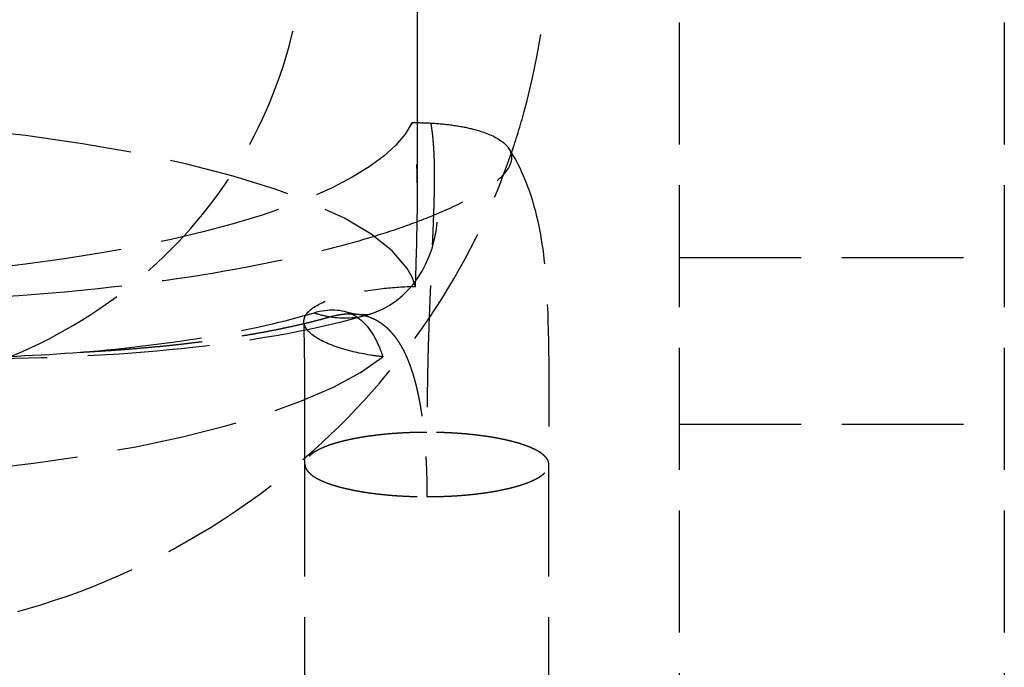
# Model space of a CAD drawing. Header units: millimetres. Extents: x -205 to 205, y 0 to 637.
# Tile 17 of 20: x 166.49 to 178.6, y 411.43 to 419.4. Entities that reach past the tile are written whole.
import ezdxf

# ---------------------------------------------------------------- set-up
doc = ezdxf.new("R2010")
doc.units = ezdxf.units.MM
doc.header["$LTSCALE"] = 10
doc.linetypes.add('ALLCAD_Strich', pattern=[0.2, 0.15, -0.05])
doc.layers.add('BESCH_KONT_sich_schn_grun_2d', color=10, linetype='Continuous')

msp = doc.modelspace()

# ---------------------------------------------------------------- linework, layer by layer
at = {"layer": 'BESCH_KONT_sich_schn_grun_2d', "linetype": 'ALLCAD_Strich'}
for p, q in [((171.383, 418.13), (171.383, 561.607)), ((174.6, 427.36), (174.6, 7.353)), ((178.6, 427.36), (178.6, 7.353)), ((171.383, 417.214), (171.383, 418.13)), ((174.6, 416.472), (178.6, 416.472)), ((174.6, 414.422), (178.6, 414.422)), ((170, 410.55), (170, 413.926)), ((173, 410.55), (173, 413.926)), ((173, 413.926), (173, 413.926))]:
    msp.add_line(p, q, dxfattribs=at)
for centre, major_axis, ratio, start_param, end_param in [((162.883, 415.949), (8.5, 0), 0.263643, 0.074619, 3.141593), ((170.361, 417.209), (0.425, -1.438), 0.834418, -0.000154, 1.195064), ((162.883, 415.949), (-8.5, 0), 0.263643, 0, 2.824151), ((170.361, 417.209), (0.425, -1.438), 0.834418, -0.537847, -0.383722), ((170.361, 417.209), (0.425, -1.438), 0.834418, -0.383722, -0.000154)]:
    msp.add_ellipse(centre, major_axis=major_axis, ratio=ratio, start_param=start_param, end_param=end_param, dxfattribs=at)
at = {"layer": 'BESCH_KONT_sich_schn_grun_2d', "linetype": 'ALLCAD_Strich', "extrusion": (0, 0, -1)}
msp.add_ellipse((162.883, 418.408), major_axis=(8.5, 0), ratio=0.263607, start_param=0.124519, end_param=2.121762, dxfattribs=at)
at = {"layer": 'BESCH_KONT_sich_schn_grun_2d', "linetype": 'ALLCAD_Strich'}
for points, knots in [([(162.462, 414.974), (163.075, 414.819), (163.715, 414.757), (164.982, 414.827), (165.609, 414.959), (166.789, 415.403), (167.341, 415.716), (168.319, 416.491), (168.744, 416.954), (169.423, 417.988), (169.675, 418.559), (169.942, 419.599), (170, 420.058), (170, 420.517)], [4.455329, 4.455329, 4.455329, 4.455329, 4.770148, 4.770148, 5.084388, 5.084388, 5.39987, 5.39987, 5.718286, 5.718286, 6.040708, 6.040708, 6.283185, 6.283185, 6.283185, 6.283185]), ([(172.539, 417.758), (172.597, 417.925), (172.649, 418.095), (172.897, 418.998), (173, 419.758), (173, 420.517)], [5.9636556, 5.9636556, 5.9636556, 5.9636556, 6.0240249, 6.0240249, 6.2831853, 6.2831853, 6.2831853, 6.2831853]), ([(171.359, 416.116), (171.362, 416.216), (171.365, 416.314), (171.385, 417.02), (171.397, 417.532), (171.341, 417.996), (171.33, 418.066), (171.317, 418.13)], [2.001238, 2.001238, 2.001238, 2.001238, 2.366026, 2.366026, 4.685979, 4.685979, 5.124616, 5.124616, 5.124616, 5.124616]), ([(171.546, 418.125), (171.549, 418.104), (171.553, 418.083), (171.556, 418.062), (171.559, 418.039), (171.562, 418.017), (171.565, 417.993), (171.568, 417.97), (171.57, 417.946), (171.572, 417.922), (171.575, 417.897), (171.577, 417.872), (171.578, 417.847), (171.58, 417.821), (171.582, 417.795), (171.583, 417.769), (171.584, 417.742), (171.586, 417.715), (171.586, 417.687), (171.587, 417.685), (171.587, 417.682), (171.587, 417.68), (171.587, 417.654), (171.588, 417.629), (171.589, 417.602), (171.589, 417.574), (171.589, 417.544), (171.59, 417.514), (171.59, 417.484), (171.59, 417.454), (171.59, 417.423), (171.59, 417.417), (171.59, 417.411), (171.589, 417.405), (171.589, 417.38), (171.589, 417.354), (171.589, 417.329), (171.588, 417.297), (171.588, 417.264), (171.587, 417.231), (171.586, 417.198), (171.585, 417.164), (171.584, 417.13), (171.584, 417.121), (171.584, 417.111), (171.583, 417.101), (171.583, 417.077), (171.582, 417.052), (171.581, 417.027), (171.58, 416.992), (171.578, 416.956), (171.577, 416.92), (171.576, 416.884), (171.574, 416.848), (171.573, 416.811), (171.572, 416.797), (171.572, 416.784), (171.571, 416.77), (171.57, 416.746), (171.569, 416.723), (171.568, 416.699), (171.566, 416.661), (171.565, 416.623), (171.563, 416.584), (171.561, 416.546), (171.56, 416.507), (171.558, 416.467), (171.557, 416.449), (171.556, 416.431), (171.555, 416.412), (171.554, 416.391), (171.553, 416.369), (171.552, 416.348), (171.551, 416.307), (171.549, 416.267), (171.547, 416.225), (171.545, 416.184), (171.543, 416.143), (171.542, 416.101), (171.541, 416.078), (171.54, 416.054), (171.539, 416.031), (171.538, 416.012), (171.537, 415.993), (171.536, 415.975), (171.535, 415.932), (171.533, 415.889), (171.531, 415.846), (171.529, 415.803), (171.528, 415.759), (171.526, 415.716), (171.525, 415.687), (171.524, 415.657), (171.523, 415.628), (171.523, 415.613), (171.522, 415.598), (171.522, 415.583), (171.52, 415.539), (171.519, 415.494), (171.517, 415.449), (171.516, 415.404), (171.515, 415.359), (171.513, 415.313), (171.512, 415.278), (171.512, 415.242), (171.511, 415.207), (171.51, 415.196), (171.51, 415.186), (171.51, 415.176), (171.509, 415.129), (171.508, 415.083), (171.507, 415.037), (171.506, 414.99), (171.505, 414.943), (171.505, 414.896), (171.504, 414.854), (171.503, 414.812), (171.503, 414.77), (171.503, 414.765), (171.503, 414.76), (171.503, 414.754), (171.502, 414.707), (171.502, 414.659), (171.501, 414.611), (171.501, 414.563), (171.5, 414.515), (171.5, 414.467), (171.5, 414.419), (171.5, 414.37), (171.5, 414.321)], [0.4607642, 0.4607642, 0.4607642, 0.4607642, 0.4761905, 0.4761905, 0.4761905, 0.4920635, 0.4920635, 0.4920635, 0.5079365, 0.5079365, 0.5079365, 0.5238095, 0.5238095, 0.5238095, 0.5396825, 0.5396825, 0.5396825, 0.5555556, 0.5555556, 0.5555556, 0.5570065, 0.5570065, 0.5570065, 0.5714286, 0.5714286, 0.5714286, 0.5873016, 0.5873016, 0.5873016, 0.6031746, 0.6031746, 0.6031746, 0.6061964, 0.6061964, 0.6061964, 0.6190476, 0.6190476, 0.6190476, 0.6349206, 0.6349206, 0.6349206, 0.6507937, 0.6507937, 0.6507937, 0.655268, 0.655268, 0.655268, 0.6666667, 0.6666667, 0.6666667, 0.6825397, 0.6825397, 0.6825397, 0.6984127, 0.6984127, 0.6984127, 0.7043056, 0.7043056, 0.7043056, 0.7142857, 0.7142857, 0.7142857, 0.7301587, 0.7301587, 0.7301587, 0.7460317, 0.7460317, 0.7460317, 0.7533814, 0.7533814, 0.7533814, 0.7619048, 0.7619048, 0.7619048, 0.7777778, 0.7777778, 0.7777778, 0.7936508, 0.7936508, 0.7936508, 0.8025435, 0.8025435, 0.8025435, 0.8095238, 0.8095238, 0.8095238, 0.8253968, 0.8253968, 0.8253968, 0.8412698, 0.8412698, 0.8412698, 0.8518113, 0.8518113, 0.8518113, 0.8571429, 0.8571429, 0.8571429, 0.8730159, 0.8730159, 0.8730159, 0.8888889, 0.8888889, 0.8888889, 0.9011804, 0.9011804, 0.9011804, 0.9047619, 0.9047619, 0.9047619, 0.9206349, 0.9206349, 0.9206349, 0.9365079, 0.9365079, 0.9365079, 0.9506113, 0.9506113, 0.9506113, 0.952381, 0.952381, 0.952381, 0.968254, 0.968254, 0.968254, 0.984127, 0.984127, 0.984127, 1, 1, 1, 1]), ([(171.546, 418.125), (171.635, 418.12), (171.72, 418.112), (171.889, 418.089), (171.97, 418.074), (172.168, 418.026), (172.275, 417.987), (172.457, 417.884), (172.52, 417.816), (172.555, 417.642), (172.502, 417.52), (172.142, 417.247), (171.899, 417.123), (171.634, 417.011)], [-7.188668, -7.188668, -7.188668, -7.188668, -6.556993, -6.556993, -5.862976, -5.862976, -4.682772, -4.682772, -3.266363, -3.266363, -1.505044, -1.505044, -0.00008, -0.00008, -0.00008, -0.00008]), ([(170, 414.006), (170.581, 414.511), (171.096, 415.09), (171.951, 416.355), (172.293, 417.041), (172.539, 417.758)], [5.4451165, 5.4451165, 5.4451165, 5.4451165, 5.705311, 5.705311, 5.9636556, 5.9636556, 5.9636556, 5.9636556]), ([(172.506, 417.812), (172.661, 417.571), (172.762, 417.31), (172.913, 416.736), (172.949, 416.416), (172.989, 415.771), (172.995, 415.446), (173.001, 414.732), (173, 414.335), (173, 413.926)], [0, 0, 0, 0, 1.085558, 1.085558, 2.441325, 2.441325, 3.656179, 3.656179, 4.929824, 4.929824, 4.929824, 4.929824]), ([(171.634, 417.011), (171.507, 416.958), (171.373, 416.906), (171.088, 416.804), (170.938, 416.756), (170.466, 416.614), (170.122, 416.526), (169.015, 416.286), (168.183, 416.159), (166.229, 415.963), (165.099, 415.912), (163.964, 415.919)], [-9.133115, -9.133115, -9.133115, -9.133115, -8.417278, -8.417278, -7.701463, -7.701463, -6.269597, -6.269597, -3.405009, -3.405009, 0, 0, 0, 0]), ([(170.958, 415.25), (170.914, 415.255), (170.87, 415.261), (170.678, 415.29), (170.547, 415.321), (170.29, 415.402), (170.177, 415.455), (170.017, 415.574), (169.977, 415.641), (169.998, 415.768), (170.051, 415.828), (170.237, 415.933), (170.36, 415.979), (170.645, 416.047), (170.793, 416.072), (171.084, 416.104), (171.22, 416.113), (171.359, 416.116)], [0.316084, 0.316084, 0.316084, 0.316084, 0.462995, 0.462995, 0.982788, 0.982788, 1.660463, 1.660463, 2.412119, 2.412119, 3.101138, 3.101138, 3.730221, 3.730221, 4.254698, 4.254698, 4.673453, 4.673453, 4.673453, 4.673453]), ([(170.111, 415.792), (170.293, 415.846), (170.452, 415.839), (170.607, 415.76), (170.629, 415.747), (170.65, 415.731)], [0.000043, 0.000043, 0.000043, 0.000043, 1.038023, 1.038023, 1.217681, 1.217681, 1.217681, 1.217681]), ([(170.786, 415.77), (170.176, 415.59), (169.445, 415.456), (167.854, 415.279), (166.99, 415.23), (165.412, 415.22), (164.699, 415.24), (163.99, 415.286)], [0, 0, 0, 0, 3.002954, 3.002954, 5.791433, 5.791433, 7.92286, 7.92286, 7.92286, 7.92286]), ([(167.24, 415.307), (167.819, 415.353), (168.356, 415.42), (169.325, 415.586), (169.752, 415.684), (170.111, 415.792)], [0.00001, 0.00001, 0.00001, 0.00001, 2.029897, 2.029897, 4.082008, 4.082008, 4.082008, 4.082008]), ([(167.24, 415.307), (167.267, 415.308), (167.294, 415.31), (167.32, 415.311), (167.342, 415.313), (167.364, 415.314), (167.385, 415.315), (167.439, 415.318), (167.492, 415.321), (167.546, 415.325), (167.599, 415.328), (167.651, 415.332), (167.704, 415.336), (167.725, 415.337), (167.746, 415.339), (167.767, 415.34), (167.798, 415.343), (167.829, 415.345), (167.86, 415.348), (167.912, 415.352), (167.963, 415.356), (168.014, 415.361), (168.065, 415.365), (168.115, 415.37), (168.165, 415.375), (168.175, 415.375), (168.185, 415.376), (168.195, 415.377), (168.235, 415.381), (168.275, 415.385), (168.315, 415.389), (168.364, 415.394), (168.413, 415.4), (168.461, 415.405), (168.51, 415.41), (168.558, 415.416), (168.605, 415.422), (168.653, 415.427), (168.7, 415.433), (168.747, 415.439), (168.793, 415.445), (168.84, 415.452), (168.885, 415.458), (168.922, 415.463), (168.958, 415.468), (168.994, 415.473), (169.003, 415.475), (169.012, 415.476), (169.021, 415.477), (169.066, 415.484), (169.11, 415.491), (169.154, 415.497), (169.198, 415.504), (169.241, 415.511), (169.284, 415.518), (169.309, 415.523), (169.335, 415.527), (169.36, 415.531), (169.377, 415.534), (169.394, 415.537), (169.411, 415.54), (169.452, 415.548), (169.494, 415.555), (169.534, 415.563), (169.575, 415.571), (169.615, 415.578), (169.655, 415.586), (169.67, 415.59), (169.686, 415.593), (169.702, 415.596), (169.725, 415.601), (169.749, 415.606), (169.772, 415.611), (169.81, 415.619), (169.848, 415.627), (169.886, 415.635), (169.923, 415.644), (169.96, 415.652), (169.996, 415.661), (170.003, 415.663), (170.01, 415.664), (170.017, 415.666), (170.046, 415.673), (170.075, 415.68), (170.103, 415.687), (170.138, 415.696), (170.172, 415.705), (170.206, 415.714), (170.24, 415.723), (170.273, 415.733), (170.306, 415.742)], [0.4548251, 0.4548251, 0.4548251, 0.4548251, 0.4666714, 0.4666714, 0.4666714, 0.4761905, 0.4761905, 0.4761905, 0.5, 0.5, 0.5, 0.5238095, 0.5238095, 0.5238095, 0.5333286, 0.5333286, 0.5333286, 0.547619, 0.547619, 0.547619, 0.5714286, 0.5714286, 0.5714286, 0.5952381, 0.5952381, 0.5952381, 0.5999863, 0.5999863, 0.5999863, 0.6190476, 0.6190476, 0.6190476, 0.6428571, 0.6428571, 0.6428571, 0.6666667, 0.6666667, 0.6666667, 0.6904762, 0.6904762, 0.6904762, 0.7142857, 0.7142857, 0.7142857, 0.7333073, 0.7333073, 0.7333073, 0.7380952, 0.7380952, 0.7380952, 0.7619048, 0.7619048, 0.7619048, 0.7857143, 0.7857143, 0.7857143, 0.7999727, 0.7999727, 0.7999727, 0.8095238, 0.8095238, 0.8095238, 0.8333333, 0.8333333, 0.8333333, 0.8571429, 0.8571429, 0.8571429, 0.8666425, 0.8666425, 0.8666425, 0.8809524, 0.8809524, 0.8809524, 0.9047619, 0.9047619, 0.9047619, 0.9285714, 0.9285714, 0.9285714, 0.9333178, 0.9333178, 0.9333178, 0.952381, 0.952381, 0.952381, 0.9761905, 0.9761905, 0.9761905, 1, 1, 1, 1]), ([(170.306, 415.742), (170.322, 415.746), (170.338, 415.751), (170.354, 415.754), (170.37, 415.758), (170.385, 415.761), (170.401, 415.764), (170.407, 415.765), (170.413, 415.766), (170.418, 415.767), (170.428, 415.769), (170.438, 415.77), (170.447, 415.772), (170.463, 415.774), (170.478, 415.775), (170.493, 415.777), (170.504, 415.778), (170.516, 415.778), (170.527, 415.779), (170.53, 415.779), (170.534, 415.779), (170.538, 415.779), (170.553, 415.779), (170.567, 415.779), (170.582, 415.779), (170.596, 415.779), (170.611, 415.778), (170.625, 415.777), (170.627, 415.776), (170.629, 415.776), (170.63, 415.776), (170.643, 415.775), (170.655, 415.773), (170.667, 415.772), (170.681, 415.769), (170.695, 415.767), (170.708, 415.764), (170.715, 415.762), (170.722, 415.761), (170.729, 415.759), (170.733, 415.758), (170.736, 415.757), (170.739, 415.756)], [0.00001, 0.00001, 0.00001, 0.00001, 0.02, 0.02, 0.02, 0.04, 0.04, 0.04, 0.0475519, 0.0475519, 0.0475519, 0.06, 0.06, 0.06, 0.08, 0.08, 0.08, 0.0950545, 0.0950545, 0.0950545, 0.1, 0.1, 0.1, 0.12, 0.12, 0.12, 0.14, 0.14, 0.14, 0.1426682, 0.1426682, 0.1426682, 0.16, 0.16, 0.16, 0.18, 0.18, 0.18, 0.1903921, 0.1903921, 0.1903921, 0.1953099, 0.1953099, 0.1953099, 0.1953099]), ([(170.647, 415.774), (170.726, 415.765), (170.782, 415.771), (170.8, 415.774), (170.802, 415.774), (170.802, 415.774)], [0, 0, 0, 0, 0.5624014, 0.5624014, 0.6811178, 0.6811178, 0.6811178, 0.6811178]), ([(170.65, 415.731), (170.759, 415.654), (170.846, 415.531), (170.93, 415.33), (170.944, 415.291), (170.958, 415.25)], [1.217681, 1.217681, 1.217681, 1.217681, 2.135858, 2.135858, 2.344132, 2.344132, 2.344132, 2.344132]), ([(170.739, 415.756), (170.742, 415.756), (170.745, 415.755), (170.748, 415.754), (170.762, 415.75), (170.775, 415.746), (170.788, 415.741), (170.801, 415.736), (170.814, 415.731), (170.826, 415.726), (170.839, 415.72), (170.851, 415.714), (170.864, 415.708), (170.876, 415.702), (170.888, 415.695), (170.9, 415.688), (170.904, 415.685), (170.908, 415.683), (170.912, 415.68), (170.92, 415.675), (170.927, 415.67), (170.935, 415.665), (170.947, 415.657), (170.958, 415.648), (170.969, 415.639), (170.978, 415.632), (170.986, 415.625), (170.994, 415.618), (170.997, 415.616), (171, 415.613), (171.003, 415.611), (171.013, 415.601), (171.024, 415.591), (171.035, 415.58), (171.045, 415.57), (171.055, 415.558), (171.065, 415.547), (171.067, 415.545), (171.069, 415.543), (171.071, 415.54), (171.079, 415.531), (171.087, 415.521), (171.095, 415.511), (171.105, 415.499), (171.115, 415.486), (171.124, 415.473), (171.13, 415.465), (171.136, 415.456), (171.142, 415.447), (171.145, 415.442), (171.148, 415.437), (171.151, 415.432), (171.16, 415.418), (171.169, 415.404), (171.178, 415.389), (171.186, 415.374), (171.195, 415.359), (171.203, 415.344), (171.204, 415.342), (171.205, 415.34), (171.206, 415.339), (171.213, 415.325), (171.22, 415.31), (171.227, 415.296), (171.235, 415.279), (171.243, 415.263), (171.25, 415.246), (171.255, 415.235), (171.259, 415.225), (171.263, 415.215), (171.266, 415.208), (171.269, 415.2), (171.272, 415.193), (171.279, 415.176), (171.286, 415.157), (171.293, 415.139), (171.299, 415.12), (171.306, 415.101), (171.312, 415.082), (171.313, 415.08), (171.314, 415.078), (171.314, 415.076), (171.32, 415.059), (171.326, 415.041), (171.331, 415.024), (171.337, 415.004), (171.343, 414.983), (171.348, 414.963), (171.352, 414.95), (171.356, 414.936), (171.359, 414.923), (171.361, 414.915), (171.363, 414.908), (171.365, 414.9), (171.37, 414.879), (171.375, 414.858), (171.38, 414.836), (171.385, 414.814), (171.39, 414.792), (171.394, 414.77), (171.395, 414.765), (171.396, 414.761), (171.397, 414.756), (171.401, 414.738), (171.404, 414.72), (171.408, 414.702), (171.412, 414.679), (171.416, 414.656), (171.42, 414.633), (171.423, 414.614), (171.426, 414.595), (171.429, 414.576), (171.43, 414.572), (171.431, 414.567), (171.431, 414.562), (171.435, 414.538), (171.439, 414.514), (171.442, 414.49), (171.445, 414.465), (171.448, 414.441), (171.451, 414.416), (171.453, 414.406), (171.454, 414.396), (171.455, 414.385), (171.457, 414.371), (171.458, 414.356), (171.46, 414.341), (171.463, 414.316), (171.465, 414.29), (171.468, 414.264), (171.47, 414.239), (171.472, 414.213), (171.475, 414.187), (171.477, 414.161), (171.479, 414.135), (171.481, 414.108), (171.482, 414.082), (171.484, 414.056), (171.486, 414.029), (171.487, 414.01), (171.488, 413.992), (171.489, 413.973), (171.489, 413.965), (171.49, 413.956), (171.49, 413.948), (171.491, 413.921), (171.493, 413.894), (171.494, 413.866), (171.495, 413.839), (171.496, 413.812), (171.496, 413.784), (171.497, 413.774), (171.497, 413.765), (171.497, 413.755), (171.498, 413.737), (171.498, 413.719), (171.498, 413.7), (171.499, 413.672), (171.499, 413.644), (171.5, 413.616), (171.5, 413.588), (171.5, 413.559), (171.5, 413.53)], [0.1953099, 0.1953099, 0.1953099, 0.1953099, 0.2, 0.2, 0.2, 0.22, 0.22, 0.22, 0.24, 0.24, 0.24, 0.26, 0.26, 0.26, 0.28, 0.28, 0.28, 0.286574, 0.286574, 0.286574, 0.3, 0.3, 0.3, 0.32, 0.32, 0.32, 0.3350308, 0.3350308, 0.3350308, 0.34, 0.34, 0.34, 0.36, 0.36, 0.36, 0.38, 0.38, 0.38, 0.3837503, 0.3837503, 0.3837503, 0.4, 0.4, 0.4, 0.42, 0.42, 0.42, 0.4327766, 0.4327766, 0.4327766, 0.44, 0.44, 0.44, 0.46, 0.46, 0.46, 0.48, 0.48, 0.48, 0.4821796, 0.4821796, 0.4821796, 0.5, 0.5, 0.5, 0.52, 0.52, 0.52, 0.5319897, 0.5319897, 0.5319897, 0.54, 0.54, 0.54, 0.56, 0.56, 0.56, 0.58, 0.58, 0.58, 0.5822437, 0.5822437, 0.5822437, 0.6, 0.6, 0.6, 0.62, 0.62, 0.62, 0.632978, 0.632978, 0.632978, 0.64, 0.64, 0.64, 0.66, 0.66, 0.66, 0.68, 0.68, 0.68, 0.6842162, 0.6842162, 0.6842162, 0.7, 0.7, 0.7, 0.72, 0.72, 0.72, 0.7359661, 0.7359661, 0.7359661, 0.74, 0.74, 0.74, 0.76, 0.76, 0.76, 0.78, 0.78, 0.78, 0.7881869, 0.7881869, 0.7881869, 0.8, 0.8, 0.8, 0.82, 0.82, 0.82, 0.84, 0.84, 0.84, 0.86, 0.86, 0.86, 0.88, 0.88, 0.88, 0.8938127, 0.8938127, 0.8938127, 0.9, 0.9, 0.9, 0.92, 0.92, 0.92, 0.94, 0.94, 0.94, 0.9469809, 0.9469809, 0.9469809, 0.96, 0.96, 0.96, 0.98, 0.98, 0.98, 1, 1, 1, 1]), ([(170, 414.724), (169.999, 414.908), (169.998, 415.085), (169.994, 415.404), (169.991, 415.549), (169.986, 415.68)], [0.85025, 0.85025, 0.85025, 0.85025, 1.462755, 1.462755, 2.025865, 2.025865, 2.025865, 2.025865]), ([(163.99, 415.286), (164.548, 415.25), (165.097, 415.235), (166.191, 415.243), (166.73, 415.267), (167.24, 415.307)], [0.091198, 0.091198, 0.091198, 0.091198, 1.78806, 1.78806, 3.570932, 3.570932, 3.570932, 3.570932]), ([(171.5, 414.321), (171.482, 414.321), (171.464, 414.321), (171.446, 414.321), (171.429, 414.321), (171.411, 414.32), (171.393, 414.32), (171.375, 414.32), (171.357, 414.319), (171.34, 414.319), (171.322, 414.318), (171.304, 414.318), (171.287, 414.317), (171.269, 414.316), (171.251, 414.316), (171.234, 414.315), (171.216, 414.314), (171.199, 414.313), (171.181, 414.312), (171.164, 414.311), (171.146, 414.31), (171.129, 414.309), (171.112, 414.308), (171.095, 414.306), (171.077, 414.305), (171.06, 414.304), (171.043, 414.302), (171.026, 414.301), (171.009, 414.299), (170.993, 414.298), (170.976, 414.296), (170.959, 414.294), (170.942, 414.293), (170.926, 414.291), (170.909, 414.289), (170.893, 414.287), (170.877, 414.285), (170.861, 414.283), (170.845, 414.281), (170.829, 414.279), (170.813, 414.277), (170.797, 414.275), (170.781, 414.273), (170.765, 414.27), (170.75, 414.268), (170.735, 414.266), (170.719, 414.263), (170.704, 414.261), (170.689, 414.258), (170.674, 414.256), (170.659, 414.253), (170.645, 414.25), (170.63, 414.248), (170.615, 414.245), (170.601, 414.242), (170.587, 414.239), (170.573, 414.236), (170.559, 414.233), (170.545, 414.231), (170.531, 414.228), (170.518, 414.224), (170.504, 414.221), (170.491, 414.218), (170.478, 414.215), (170.465, 414.212), (170.452, 414.209), (170.439, 414.205), (170.427, 414.202), (170.414, 414.198), (170.402, 414.195), (170.39, 414.192), (170.378, 414.188), (170.366, 414.185), (170.355, 414.181), (170.343, 414.177), (170.332, 414.174), (170.321, 414.17), (170.31, 414.166), (170.299, 414.163), (170.288, 414.159), (170.278, 414.155), (170.268, 414.151), (170.258, 414.147), (170.248, 414.143), (170.238, 414.139), (170.228, 414.135), (170.219, 414.131), (170.21, 414.127), (170.201, 414.123), (170.192, 414.119), (170.183, 414.115), (170.175, 414.111), (170.167, 414.107), (170.159, 414.103), (170.151, 414.098), (170.143, 414.094), (170.136, 414.09), (170.128, 414.086), (170.121, 414.081), (170.114, 414.077), (170.107, 414.073), (170.101, 414.068), (170.095, 414.064), (170.088, 414.059), (170.082, 414.055), (170.077, 414.05), (170.071, 414.046), (170.066, 414.042), (170.061, 414.037), (170.056, 414.032), (170.051, 414.028), (170.047, 414.023), (170.042, 414.019), (170.038, 414.014), (170.034, 414.01), (170.03, 414.005), (170.027, 414), (170.024, 413.996), (170.021, 413.991), (170.018, 413.987), (170.015, 413.982), (170.013, 413.977), (170.011, 413.973), (170.009, 413.968), (170.007, 413.963), (170.005, 413.958), (170.004, 413.954), (170.003, 413.949), (170.002, 413.945), (170.001, 413.94), (170, 413.935), (170, 413.93), (170, 413.926)], [0, 0, 0, 0, 0.022727, 0.022727, 0.022727, 0.045455, 0.045455, 0.045455, 0.068182, 0.068182, 0.068182, 0.090909, 0.090909, 0.090909, 0.113636, 0.113636, 0.113636, 0.136364, 0.136364, 0.136364, 0.159091, 0.159091, 0.159091, 0.181818, 0.181818, 0.181818, 0.204545, 0.204545, 0.204545, 0.227273, 0.227273, 0.227273, 0.25, 0.25, 0.25, 0.272727, 0.272727, 0.272727, 0.295455, 0.295455, 0.295455, 0.318182, 0.318182, 0.318182, 0.340909, 0.340909, 0.340909, 0.363636, 0.363636, 0.363636, 0.386364, 0.386364, 0.386364, 0.409091, 0.409091, 0.409091, 0.431818, 0.431818, 0.431818, 0.454545, 0.454545, 0.454545, 0.477273, 0.477273, 0.477273, 0.5, 0.5, 0.5, 0.522727, 0.522727, 0.522727, 0.545455, 0.545455, 0.545455, 0.568182, 0.568182, 0.568182, 0.590909, 0.590909, 0.590909, 0.613636, 0.613636, 0.613636, 0.636364, 0.636364, 0.636364, 0.659091, 0.659091, 0.659091, 0.681818, 0.681818, 0.681818, 0.704545, 0.704545, 0.704545, 0.727273, 0.727273, 0.727273, 0.75, 0.75, 0.75, 0.772727, 0.772727, 0.772727, 0.795455, 0.795455, 0.795455, 0.818182, 0.818182, 0.818182, 0.840909, 0.840909, 0.840909, 0.863636, 0.863636, 0.863636, 0.886364, 0.886364, 0.886364, 0.909091, 0.909091, 0.909091, 0.931818, 0.931818, 0.931818, 0.954545, 0.954545, 0.954545, 0.977273, 0.977273, 0.977273, 1, 1, 1, 1]), ([(173, 413.926), (173, 413.93), (173, 413.935), (172.999, 413.94), (172.998, 413.945), (172.997, 413.949), (172.996, 413.954), (172.995, 413.958), (172.993, 413.963), (172.991, 413.968), (172.989, 413.973), (172.987, 413.977), (172.985, 413.982), (172.982, 413.987), (172.979, 413.991), (172.976, 413.996), (172.973, 414), (172.97, 414.005), (172.966, 414.01), (172.962, 414.014), (172.958, 414.019), (172.953, 414.023), (172.949, 414.028), (172.944, 414.032), (172.939, 414.037), (172.934, 414.042), (172.929, 414.046), (172.923, 414.05), (172.918, 414.055), (172.912, 414.059), (172.905, 414.064), (172.899, 414.068), (172.893, 414.073), (172.886, 414.077), (172.879, 414.081), (172.872, 414.086), (172.864, 414.09), (172.857, 414.094), (172.849, 414.098), (172.841, 414.103), (172.833, 414.107), (172.825, 414.111), (172.817, 414.115), (172.808, 414.119), (172.799, 414.123), (172.79, 414.127), (172.781, 414.131), (172.772, 414.135), (172.762, 414.139), (172.752, 414.143), (172.742, 414.147), (172.732, 414.151), (172.722, 414.155), (172.712, 414.159), (172.701, 414.163), (172.69, 414.166), (172.679, 414.17), (172.668, 414.174), (172.657, 414.177), (172.645, 414.181), (172.634, 414.185), (172.622, 414.188), (172.61, 414.192), (172.598, 414.195), (172.586, 414.198), (172.573, 414.202), (172.561, 414.205), (172.548, 414.209), (172.535, 414.212), (172.522, 414.215), (172.509, 414.218), (172.496, 414.221), (172.482, 414.224), (172.469, 414.228), (172.455, 414.231), (172.441, 414.233), (172.427, 414.236), (172.413, 414.239), (172.399, 414.242), (172.385, 414.245), (172.37, 414.248), (172.355, 414.25), (172.341, 414.253), (172.326, 414.256), (172.311, 414.258), (172.296, 414.261), (172.281, 414.263), (172.265, 414.266), (172.25, 414.268), (172.235, 414.27), (172.219, 414.273), (172.203, 414.275), (172.187, 414.277), (172.171, 414.279), (172.155, 414.281), (172.139, 414.283), (172.123, 414.285), (172.107, 414.287), (172.091, 414.289), (172.074, 414.291), (172.058, 414.293), (172.041, 414.294), (172.024, 414.296), (172.007, 414.298), (171.991, 414.299), (171.974, 414.301), (171.957, 414.302), (171.94, 414.304), (171.923, 414.305), (171.905, 414.306), (171.888, 414.308), (171.871, 414.309), (171.854, 414.31), (171.836, 414.311), (171.819, 414.312), (171.801, 414.313), (171.784, 414.314), (171.766, 414.315), (171.749, 414.316), (171.731, 414.316), (171.713, 414.317), (171.696, 414.318), (171.678, 414.318), (171.66, 414.319), (171.643, 414.319), (171.625, 414.32), (171.607, 414.32), (171.589, 414.32), (171.571, 414.321), (171.554, 414.321), (171.536, 414.321), (171.518, 414.321), (171.5, 414.321)], [0, 0, 0, 0, 0.022727, 0.022727, 0.022727, 0.045455, 0.045455, 0.045455, 0.068182, 0.068182, 0.068182, 0.090909, 0.090909, 0.090909, 0.113636, 0.113636, 0.113636, 0.136364, 0.136364, 0.136364, 0.159091, 0.159091, 0.159091, 0.181818, 0.181818, 0.181818, 0.204545, 0.204545, 0.204545, 0.227273, 0.227273, 0.227273, 0.25, 0.25, 0.25, 0.272727, 0.272727, 0.272727, 0.295455, 0.295455, 0.295455, 0.318182, 0.318182, 0.318182, 0.340909, 0.340909, 0.340909, 0.363636, 0.363636, 0.363636, 0.386364, 0.386364, 0.386364, 0.409091, 0.409091, 0.409091, 0.431818, 0.431818, 0.431818, 0.454545, 0.454545, 0.454545, 0.477273, 0.477273, 0.477273, 0.5, 0.5, 0.5, 0.522727, 0.522727, 0.522727, 0.545455, 0.545455, 0.545455, 0.568182, 0.568182, 0.568182, 0.590909, 0.590909, 0.590909, 0.613636, 0.613636, 0.613636, 0.636364, 0.636364, 0.636364, 0.659091, 0.659091, 0.659091, 0.681818, 0.681818, 0.681818, 0.704545, 0.704545, 0.704545, 0.727273, 0.727273, 0.727273, 0.75, 0.75, 0.75, 0.772727, 0.772727, 0.772727, 0.795455, 0.795455, 0.795455, 0.818182, 0.818182, 0.818182, 0.840909, 0.840909, 0.840909, 0.863636, 0.863636, 0.863636, 0.886364, 0.886364, 0.886364, 0.909091, 0.909091, 0.909091, 0.931818, 0.931818, 0.931818, 0.954545, 0.954545, 0.954545, 0.977273, 0.977273, 0.977273, 1, 1, 1, 1]), ([(164.5, 411.796), (165.374, 411.843), (166.24, 412.015), (167.97, 412.622), (168.824, 413.084), (169.725, 413.775), (169.864, 413.889), (170, 414.006)], [4.7683022, 4.7683022, 4.7683022, 4.7683022, 5.0617264, 5.0617264, 5.3843835, 5.3843835, 5.4451165, 5.4451165, 5.4451165, 5.4451165]), ([(170, 413.926), (170, 413.924), (170, 413.921), (170, 413.918), (170, 413.916), (170.001, 413.913), (170.001, 413.911), (170.002, 413.906), (170.003, 413.902), (170.004, 413.897), (170.005, 413.893), (170.007, 413.888), (170.009, 413.883), (170.011, 413.879), (170.013, 413.874), (170.015, 413.869), (170.018, 413.865), (170.021, 413.86), (170.024, 413.855), (170.027, 413.851), (170.03, 413.846), (170.034, 413.841), (170.038, 413.837), (170.042, 413.832), (170.047, 413.828), (170.051, 413.823), (170.056, 413.819), (170.061, 413.814), (170.066, 413.81), (170.071, 413.805), (170.077, 413.801), (170.082, 413.796), (170.088, 413.792), (170.095, 413.787), (170.101, 413.783), (170.107, 413.779), (170.114, 413.774), (170.121, 413.77), (170.128, 413.766), (170.136, 413.761), (170.143, 413.757), (170.151, 413.753), (170.159, 413.749), (170.167, 413.744), (170.175, 413.74), (170.183, 413.736), (170.192, 413.732), (170.201, 413.728), (170.21, 413.724), (170.219, 413.72), (170.228, 413.716), (170.238, 413.712), (170.248, 413.708), (170.258, 413.704), (170.268, 413.7), (170.278, 413.696), (170.288, 413.692), (170.299, 413.689), (170.31, 413.685), (170.321, 413.681), (170.332, 413.677), (170.343, 413.674), (170.355, 413.67), (170.366, 413.667), (170.378, 413.663), (170.39, 413.66), (170.402, 413.656), (170.414, 413.653), (170.427, 413.649), (170.439, 413.646), (170.452, 413.643), (170.465, 413.639), (170.478, 413.636), (170.491, 413.633), (170.504, 413.63), (170.518, 413.627), (170.531, 413.624), (170.545, 413.621), (170.559, 413.618), (170.573, 413.615), (170.587, 413.612), (170.601, 413.609), (170.615, 413.606), (170.63, 413.603), (170.645, 413.601), (170.659, 413.598), (170.674, 413.595), (170.689, 413.593), (170.704, 413.59), (170.719, 413.588), (170.735, 413.585), (170.75, 413.583), (170.765, 413.581), (170.781, 413.578), (170.797, 413.576), (170.813, 413.574), (170.829, 413.572), (170.845, 413.57), (170.861, 413.568), (170.877, 413.566), (170.893, 413.564), (170.909, 413.562), (170.926, 413.56), (170.942, 413.558), (170.959, 413.557), (170.976, 413.555), (170.993, 413.553), (171.009, 413.552), (171.026, 413.55), (171.043, 413.549), (171.06, 413.547), (171.077, 413.546), (171.095, 413.545), (171.112, 413.544), (171.129, 413.542), (171.146, 413.541), (171.164, 413.54), (171.181, 413.539), (171.199, 413.538), (171.216, 413.537), (171.234, 413.536), (171.251, 413.536), (171.269, 413.535), (171.287, 413.534), (171.304, 413.533), (171.322, 413.533), (171.34, 413.532), (171.357, 413.532), (171.375, 413.531), (171.393, 413.531), (171.411, 413.531), (171.429, 413.53), (171.446, 413.53), (171.464, 413.53), (171.482, 413.53), (171.5, 413.53)], [0, 0, 0, 0, 0.013166, 0.013166, 0.013166, 0.022727, 0.022727, 0.022727, 0.045455, 0.045455, 0.045455, 0.068182, 0.068182, 0.068182, 0.090909, 0.090909, 0.090909, 0.113636, 0.113636, 0.113636, 0.136364, 0.136364, 0.136364, 0.159091, 0.159091, 0.159091, 0.181818, 0.181818, 0.181818, 0.204545, 0.204545, 0.204545, 0.227273, 0.227273, 0.227273, 0.25, 0.25, 0.25, 0.272727, 0.272727, 0.272727, 0.295455, 0.295455, 0.295455, 0.318182, 0.318182, 0.318182, 0.340909, 0.340909, 0.340909, 0.363636, 0.363636, 0.363636, 0.386364, 0.386364, 0.386364, 0.409091, 0.409091, 0.409091, 0.431818, 0.431818, 0.431818, 0.454545, 0.454545, 0.454545, 0.477273, 0.477273, 0.477273, 0.5, 0.5, 0.5, 0.522727, 0.522727, 0.522727, 0.545455, 0.545455, 0.545455, 0.568182, 0.568182, 0.568182, 0.590909, 0.590909, 0.590909, 0.613636, 0.613636, 0.613636, 0.636364, 0.636364, 0.636364, 0.659091, 0.659091, 0.659091, 0.681818, 0.681818, 0.681818, 0.704545, 0.704545, 0.704545, 0.727273, 0.727273, 0.727273, 0.75, 0.75, 0.75, 0.772727, 0.772727, 0.772727, 0.795455, 0.795455, 0.795455, 0.818182, 0.818182, 0.818182, 0.840909, 0.840909, 0.840909, 0.863636, 0.863636, 0.863636, 0.886364, 0.886364, 0.886364, 0.909091, 0.909091, 0.909091, 0.931818, 0.931818, 0.931818, 0.954545, 0.954545, 0.954545, 0.977273, 0.977273, 0.977273, 1, 1, 1, 1]), ([(171.5, 413.53), (171.518, 413.53), (171.536, 413.53), (171.554, 413.53), (171.571, 413.53), (171.589, 413.531), (171.607, 413.531), (171.625, 413.531), (171.643, 413.532), (171.66, 413.532), (171.678, 413.533), (171.696, 413.533), (171.713, 413.534), (171.731, 413.535), (171.749, 413.536), (171.766, 413.536), (171.784, 413.537), (171.801, 413.538), (171.819, 413.539), (171.836, 413.54), (171.854, 413.541), (171.871, 413.542), (171.888, 413.544), (171.905, 413.545), (171.923, 413.546), (171.94, 413.547), (171.957, 413.549), (171.974, 413.55), (171.991, 413.552), (172.007, 413.553), (172.024, 413.555), (172.041, 413.557), (172.058, 413.558), (172.074, 413.56), (172.091, 413.562), (172.107, 413.564), (172.123, 413.566), (172.139, 413.568), (172.155, 413.57), (172.171, 413.572), (172.187, 413.574), (172.203, 413.576), (172.219, 413.578), (172.235, 413.581), (172.25, 413.583), (172.265, 413.585), (172.281, 413.588), (172.296, 413.59), (172.311, 413.593), (172.326, 413.595), (172.341, 413.598), (172.355, 413.601), (172.37, 413.603), (172.385, 413.606), (172.399, 413.609), (172.413, 413.612), (172.427, 413.615), (172.441, 413.618), (172.455, 413.621), (172.469, 413.624), (172.482, 413.627), (172.496, 413.63), (172.509, 413.633), (172.522, 413.636), (172.535, 413.639), (172.548, 413.643), (172.561, 413.646), (172.573, 413.649), (172.586, 413.653), (172.598, 413.656), (172.61, 413.66), (172.622, 413.663), (172.634, 413.667), (172.645, 413.67), (172.657, 413.674), (172.668, 413.677), (172.679, 413.681), (172.69, 413.685), (172.701, 413.689), (172.712, 413.692), (172.722, 413.696), (172.732, 413.7), (172.742, 413.704), (172.752, 413.708), (172.762, 413.712), (172.772, 413.716), (172.781, 413.72), (172.79, 413.724), (172.799, 413.728), (172.808, 413.732), (172.817, 413.736), (172.825, 413.74), (172.833, 413.744), (172.841, 413.749), (172.849, 413.753), (172.857, 413.757), (172.864, 413.761), (172.872, 413.766), (172.879, 413.77), (172.886, 413.774), (172.893, 413.779), (172.899, 413.783), (172.905, 413.787), (172.912, 413.792), (172.918, 413.796), (172.923, 413.801), (172.929, 413.805), (172.934, 413.81), (172.939, 413.814), (172.944, 413.819), (172.949, 413.823), (172.953, 413.828), (172.958, 413.832), (172.962, 413.837), (172.966, 413.841), (172.97, 413.846), (172.973, 413.851), (172.976, 413.855), (172.979, 413.86), (172.982, 413.865), (172.985, 413.869), (172.987, 413.874), (172.989, 413.879), (172.991, 413.883), (172.993, 413.888), (172.995, 413.893), (172.996, 413.897), (172.997, 413.902), (172.998, 413.906), (172.999, 413.911), (172.999, 413.913), (172.999, 413.915), (173, 413.917), (173, 413.92), (173, 413.923), (173, 413.926)], [0, 0, 0, 0, 0.0227273, 0.0227273, 0.0227273, 0.0454545, 0.0454545, 0.0454545, 0.0681818, 0.0681818, 0.0681818, 0.0909091, 0.0909091, 0.0909091, 0.1136364, 0.1136364, 0.1136364, 0.1363636, 0.1363636, 0.1363636, 0.1590909, 0.1590909, 0.1590909, 0.1818182, 0.1818182, 0.1818182, 0.2045455, 0.2045455, 0.2045455, 0.2272727, 0.2272727, 0.2272727, 0.25, 0.25, 0.25, 0.2727273, 0.2727273, 0.2727273, 0.2954545, 0.2954545, 0.2954545, 0.3181818, 0.3181818, 0.3181818, 0.3409091, 0.3409091, 0.3409091, 0.3636364, 0.3636364, 0.3636364, 0.3863636, 0.3863636, 0.3863636, 0.4090909, 0.4090909, 0.4090909, 0.4318182, 0.4318182, 0.4318182, 0.4545455, 0.4545455, 0.4545455, 0.4772727, 0.4772727, 0.4772727, 0.5, 0.5, 0.5, 0.5227273, 0.5227273, 0.5227273, 0.5454545, 0.5454545, 0.5454545, 0.5681818, 0.5681818, 0.5681818, 0.5909091, 0.5909091, 0.5909091, 0.6136364, 0.6136364, 0.6136364, 0.6363636, 0.6363636, 0.6363636, 0.6590909, 0.6590909, 0.6590909, 0.6818182, 0.6818182, 0.6818182, 0.7045455, 0.7045455, 0.7045455, 0.7272727, 0.7272727, 0.7272727, 0.75, 0.75, 0.75, 0.7727273, 0.7727273, 0.7727273, 0.7954545, 0.7954545, 0.7954545, 0.8181818, 0.8181818, 0.8181818, 0.8409091, 0.8409091, 0.8409091, 0.8636364, 0.8636364, 0.8636364, 0.8863636, 0.8863636, 0.8863636, 0.9090909, 0.9090909, 0.9090909, 0.9318182, 0.9318182, 0.9318182, 0.9545455, 0.9545455, 0.9545455, 0.9772727, 0.9772727, 0.9772727, 0.9851626, 0.9851626, 0.9851626, 0.9999962, 0.9999962, 0.9999962, 0.9999962])]:
    msp.add_open_spline(points, degree=3, knots=knots, dxfattribs=at)
for points in [[(171.317, 418.13), (171.393, 418.13), (171.47, 418.129), (171.546, 418.125)], [(170.501, 415.805), (170.553, 415.789), (170.603, 415.779), (170.647, 415.774)], [(170.802, 415.774), (170.802, 415.774), (170.796, 415.773), (170.786, 415.77)], [(170, 413.926), (170, 414.199), (170, 414.469), (170, 414.724)], [(173, 413.926), (173, 413.926), (173, 413.926), (173, 413.926)]]:
    msp.add_open_spline(points, degree=3, dxfattribs=at)

doc.saveas('drawing.dxf')
